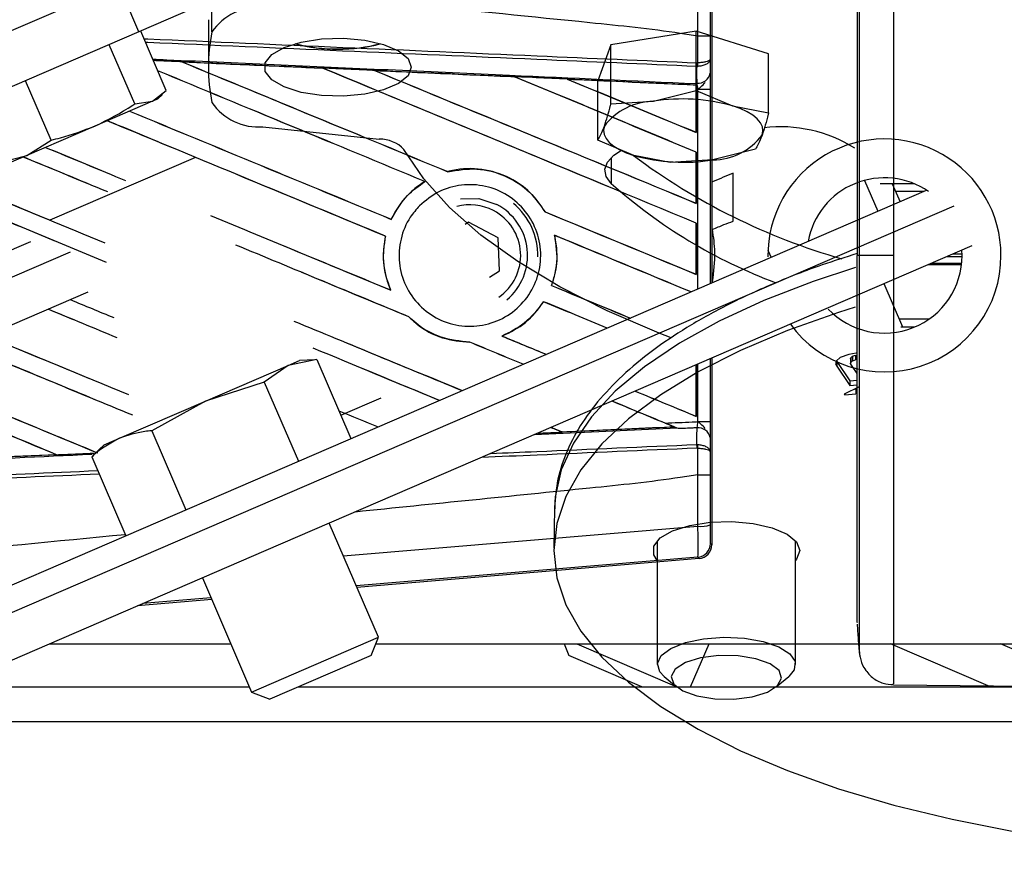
# Model space of a CAD drawing. Header units: millimetres. Extents: x -21 to 722, y 0 to 346.
# Tile 6 of 14: x 51 to 90, y 183 to 216. Entities that reach past the tile are written whole.
import ezdxf

# ---------------------------------------------------------------- set-up
doc = ezdxf.new("R2010")
doc.units = ezdxf.units.MM

msp = doc.modelspace()

# ---------------------------------------------------------------- linework, layer by layer
at = {"color": 7, "linetype": 'Continuous', "lineweight": 25}
for p, q in [((48.0012, 214.9552), (54.5217, 217.7694)), ((55.3385, 215.8768), (54.5217, 217.7694)), ((58.2405, 215.8768), (58.2405, 217.7694)), ((78.1262, 217.3534), (78.1262, 205.8803)), ((57.5753, 216.8422), (55.3385, 215.8768)), ((58.0991, 216.3623), (58.0991, 214.4698)), ((55.3385, 215.8768), (48.818, 213.0627)), ((56.4244, 213.5466), (55.4061, 215.906)), ((77.5147, 215.906), (74.1154, 215.3665)), ((77.5147, 213.5466), (77.5147, 215.906)), ((80.3934, 215.0093), (77.5147, 215.906)), ((77.5707, 215.7049), (77.5711, 215.7049)), ((77.5707, 214.6459), (77.5707, 215.7049)), ((78.0646, 215.7036), (78.0646, 214.788)), ((55.1743, 213.0071), (54.1561, 215.3665)), ((74.1154, 215.3665), (73.5949, 213.9303)), ((74.1154, 213.0071), (74.1154, 215.3665)), ((78.0646, 214.788), (78.0695, 214.2277)), ((80.3934, 212.6498), (80.3934, 215.0093)), ((57.0552, 214.6811), (57.0466, 214.6844)), ((57.0552, 214.6811), (57.0781, 214.6746)), ((62.6659, 214.4237), (62.6592, 214.4293)), ((64.7235, 214.3363), (64.7457, 214.33)), ((77.5365, 214.4997), (77.5712, 214.5005)), ((77.549, 214.6458), (77.5707, 214.6459)), ((51.8465, 211.5708), (50.8282, 213.9303)), ((70.3063, 214.079), (70.2999, 214.0844)), ((72.3993, 213.9893), (72.4206, 213.9833)), ((77.5119, 213.7572), (72.3993, 213.9893)), ((73.5949, 211.5708), (73.5949, 213.9303)), ((55.8701, 213.1129), (56.4244, 213.5466)), ((75.815, 213.1129), (77.5147, 213.5466)), ((77.5094, 213.7524), (77.5119, 213.7572)), ((77.5094, 213.7524), (77.5094, 211.8801)), ((77.5124, 213.7682), (77.5119, 213.7572)), ((77.5124, 213.595), (77.5124, 213.7682)), ((77.5124, 211.8756), (77.5124, 213.595)), ((77.578, 213.5922), (77.5124, 213.595)), ((77.5131, 213.8178), (77.5133, 213.8394)), ((77.5133, 213.8394), (77.5423, 213.8381)), ((77.5147, 213.5466), (78.954, 212.9342)), ((77.578, 213.5922), (78.0718, 213.5922)), ((77.578, 205.6436), (77.578, 213.5922)), ((78.0718, 213.5922), (78.0718, 205.8568)), ((56.0789, 213.203), (55.8701, 213.1129)), ((56.0789, 213.203), (56.2774, 213.3903)), ((55.8701, 213.1129), (53.5812, 212.125)), ((55.1743, 213.0071), (55.8701, 213.1129)), ((74.1154, 213.0071), (75.815, 213.1129)), ((78.954, 212.9342), (80.3934, 212.6498)), ((53.5812, 212.125), (50.8783, 210.9585)), ((60.2689, 212.0974), (64.8972, 211.6059)), ((50.8783, 210.9585), (51.8465, 211.5708)), ((75.0343, 210.9585), (73.5949, 211.5708)), ((77.5094, 211.8801), (77.5124, 211.8756)), ((79.8729, 211.2136), (78.1732, 210.7799)), ((49.7686, 210.6741), (50.8783, 210.9585)), ((50.8783, 210.9585), (50.2557, 210.6898)), ((57.5875, 210.8802), (51.7965, 208.381)), ((74.1291, 210.8722), (74.1291, 209.8444)), ((76.4736, 210.6741), (75.0343, 210.9585)), ((77.5124, 211.0908), (77.5094, 211.0888)), ((77.5094, 211.0888), (77.5094, 209.0541)), ((77.5124, 209.0495), (77.5124, 211.0908)), ((78.1732, 210.7799), (76.4736, 210.6741)), ((67.6273, 210.3093), (67.623, 210.3144)), ((78.9812, 208.3396), (78.9812, 210.2578)), ((66.7069, 209.9207), (66.7169, 209.9198)), ((84.2063, 209.9643), (84.7375, 208.7335)), ((86.1957, 209.8275), (84.8317, 209.8275)), ((85.3127, 209.8275), (85.6203, 209.1145)), ((59.2931, 197.7523), (86.6799, 209.5718)), ((86.5557, 209.5183), (85.4461, 209.5183)), ((87.7633, 208.9365), (31.3341, 184.5828)), ((77.5094, 209.0541), (77.5124, 209.0495)), ((71.5044, 208.7099), (71.4977, 208.7094)), ((65.379, 208.4128), (65.3747, 208.4178)), ((68.4551, 208.2971), (68.3191, 208.2109)), ((69.6267, 207.6841), (68.4551, 208.2971)), ((77.5124, 208.2648), (77.5094, 208.2627)), ((77.5094, 208.2627), (77.5094, 206.228)), ((77.5124, 206.2235), (77.5124, 208.2648)), ((65.1456, 207.7426), (65.1519, 207.7432)), ((69.6815, 206.363), (69.6267, 207.6841)), ((71.8695, 207.7812), (71.8773, 207.7748)), ((28.374, 197.7523), (51.04, 207.5344)), ((88.4792, 207.355), (60.3822, 195.2289)), ((52.5999, 207.1047), (0.4149, 184.5828)), ((80.367, 207.1852), (80.4899, 206.9004)), ((84.009, 206.976), (83.9145, 206.976)), ((88.0917, 206.9274), (87.4886, 206.9274)), ((88.0917, 207.0246), (87.7137, 207.0246)), ((88.0921, 206.976), (88.085, 207.1849)), ((88.0696, 206.604), (86.7392, 206.604)), ((88.0751, 206.6526), (86.8517, 206.6526)), ((69.2851, 206.1116), (69.6815, 206.363)), ((77.5094, 206.228), (77.5124, 206.2235)), ((71.757, 205.7794), (71.7504, 205.7788)), ((85.7286, 204.1246), (84.9852, 205.8471)), ((53.3014, 205.517), (29.4631, 195.2289)), ((65.3529, 205.5975), (65.3432, 205.6047)), ((71.4332, 205.1363), (71.4373, 205.1313)), ((66.0724, 204.5319), (66.0813, 204.5314)), ((86.76, 204.4338), (85.5952, 204.4338)), ((86.1957, 204.1246), (85.6469, 204.1246)), ((69.7927, 203.7653), (69.7806, 203.767)), ((68.5026, 203.5266), (68.5093, 203.5205)), ((83.5797, 203.033), (83.2435, 202.9165)), ((83.8771, 203.084), (83.5797, 203.033)), ((83.6631, 202.9072), (83.7331, 202.9675)), ((83.7331, 202.9675), (83.8433, 203.0109)), ((83.7331, 202.9675), (83.7331, 202.7783)), ((83.8433, 203.0109), (83.8433, 202.8217)), ((57.9903, 201.1812), (61.2752, 202.5989)), ((61.2752, 202.5989), (60.3243, 201.9292)), ((62.4148, 202.8314), (61.2752, 202.5989)), ((61.2752, 202.5989), (61.7232, 202.7923)), ((62.3155, 202.8269), (61.7232, 202.7923)), ((62.4148, 202.8314), (63.7725, 199.6855)), ((77.5124, 202.6126), (77.5094, 202.6106)), ((77.5094, 202.6106), (77.5094, 200.5758)), ((77.5124, 200.5713), (77.5124, 202.6126)), ((77.578, 200.3599), (77.578, 202.6502)), ((78.0718, 202.8634), (78.0718, 200.3599)), ((78.1262, 202.8869), (78.1262, 195.4599)), ((83.0946, 202.7783), (83.0588, 202.6632)), ((83.0588, 202.6632), (83.1016, 202.5663)), ((83.0933, 202.7742), (83.1016, 202.7556)), ((83.2435, 202.9165), (83.0946, 202.7783)), ((83.1016, 202.7556), (83.6259, 201.9843)), ((83.1016, 202.7556), (83.1016, 202.5663)), ((83.1016, 202.5663), (83.6259, 201.795)), ((83.652, 202.8602), (83.6631, 202.9072)), ((83.652, 202.8602), (83.652, 202.6709)), ((83.652, 202.6709), (83.6631, 202.718)), ((83.6847, 202.608), (83.652, 202.6709)), ((83.6631, 202.9072), (83.6631, 202.718)), ((83.6631, 202.718), (83.7331, 202.7783)), ((83.9145, 202.2708), (83.6847, 202.608)), ((83.7331, 202.7783), (83.8433, 202.8217)), ((60.3243, 201.9292), (57.9903, 201.1812)), ((60.3243, 201.9292), (61.6821, 198.7833)), ((83.6259, 201.9843), (83.9145, 202.0157)), ((83.6259, 201.9843), (83.6259, 201.795)), ((83.6259, 201.795), (83.9145, 201.8264)), ((83.9897, 201.7496), (83.4008, 201.4606)), ((83.4008, 201.4606), (83.4192, 201.4313)), ((83.4192, 201.4313), (83.859, 201.4742)), ((83.4192, 201.4696), (83.4192, 201.4313)), ((83.8031, 201.658), (83.859, 201.6635)), ((83.859, 201.6635), (83.859, 201.4742)), ((54.5561, 199.6991), (57.9903, 201.1812)), ((57.9903, 201.1812), (55.845, 199.996)), ((63.3713, 200.6153), (64.9682, 201.3045)), ((77.5094, 200.5758), (77.5124, 200.5713)), ((77.578, 200.3599), (78.0718, 200.3599)), ((55.845, 199.996), (57.2027, 196.8501)), ((76.7593, 200.1), (71.0712, 199.8421)), ((72.1732, 199.9525), (72.1681, 199.9573)), ((72.1732, 199.9525), (76.6248, 200.1545)), ((76.6083, 200.1587), (76.6248, 200.1545)), ((76.8038, 200.0817), (76.7593, 200.1)), ((53.9589, 199.4414), (53.5275, 199.0342)), ((53.9589, 199.4414), (54.5561, 199.6991)), ((77.5365, 199.4523), (77.5712, 199.4515)), ((78.0695, 199.7243), (78.0646, 199.164)), ((47.5162, 198.8445), (52.053, 199.0469)), ((52.0578, 199.0452), (47.5187, 198.8432)), ((52.0343, 199.0517), (52.053, 199.0469)), ((52.053, 199.0469), (52.0578, 199.0452)), ((77.5707, 199.3062), (77.549, 199.3062)), ((77.5707, 198.2471), (77.5707, 199.3062)), ((78.0646, 199.164), (78.0646, 198.2484)), ((53.456, 198.965), (53.5381, 199.0228)), ((53.456, 198.965), (54.8137, 195.8191)), ((77.5711, 198.2472), (77.5707, 198.2471)), ((31.8789, 185.9209), (59.2931, 197.7523)), ((71.8721, 196.9147), (71.8418, 195.3212)), ((64.8658, 191.7758), (62.9056, 196.3179)), ((63.4675, 195.016), (77.5758, 196.1954)), ((75.9635, 195.6199), (75.9635, 190.6868)), ((78.0725, 195.5093), (78.1262, 195.4599)), ((81.4602, 190.6868), (81.4602, 195.6199)), ((60.3822, 195.2289), (31.994, 182.9772)), ((77.5691, 194.9616), (63.9812, 193.8256)), ((77.6228, 194.9122), (64.0077, 193.7642)), ((77.6228, 194.9122), (77.5691, 194.9616)), ((57.8588, 194.1399), (59.819, 189.5978)), ((58.2311, 193.2771), (55.284, 193.0286)), ((58.2029, 193.3426), (55.4849, 193.1154)), ((59.819, 189.5978), (64.8658, 191.7758)), ((64.579, 191.0534), (64.8658, 191.7758)), ((51.7802, 191.5165), (58.991, 191.5165)), ((64.7628, 191.5165), (91.8711, 191.5165)), ((72.2571, 191.5165), (72.441, 191.0534)), ((72.7551, 191.5165), (76.7352, 189.7987)), ((77.2876, 189.7987), (78.0289, 191.5165)), ((89.2198, 189.7987), (85.2397, 191.5165)), ((93.6002, 189.7987), (89.6201, 191.5165)), ((64.579, 191.0534), (60.5415, 189.3109)), ((73.2728, 190.6943), (72.441, 191.0534)), ((75.348, 189.7987), (73.2728, 190.6943)), ((76.2326, 190.2168), (76.7285, 189.8061)), ((80.6953, 189.8061), (81.1911, 190.2168)), ((47.8001, 189.7987), (59.7323, 189.7987)), ((61.6719, 189.7987), (684.4874, 189.7987)), ((85.3628, 189.882), (94.5644, 189.8017)), ((59.819, 189.5978), (60.5415, 189.3109)), ((44.616, 188.4246), (703.3824, 188.4246))]:
    msp.add_line(p, q, dxfattribs=at)
at = {"color": 7, "linetype": 'Continuous', "lineweight": 25, "flags": 128}
for points in [[(66.1725, 214.4698), (66.0427, 214.1287), (65.665, 213.8179), (65.073, 213.5651), (64.3192, 213.3926), (63.4705, 213.3159), (62.6025, 213.3417), (61.7922, 213.4677), (61.1117, 213.6827), (60.6214, 213.9677), (60.3648, 214.2973), (60.3648, 214.6422), (60.6214, 214.9718), (61.1117, 215.2568), (61.7922, 215.4718), (62.6025, 215.5979), (63.4705, 215.6236), (64.3192, 215.5469), (65.073, 215.3744), (65.665, 215.1216), (66.0427, 214.8108), (66.1725, 214.4698)], [(77.5423, 213.8381), (77.5394, 214.1689), (77.5388, 214.2404), (77.5365, 214.4997)], [(80.1331, 211.7677), (80.1651, 211.9316), (80.1428, 212.0957), (80.0667, 212.2573), (79.938, 212.4136), (79.7589, 212.5618), (79.5325, 212.6996), (79.2627, 212.8244), (78.954, 212.9342)], [(73.8552, 212.125), (73.8232, 211.9611), (73.8454, 211.797), (73.9216, 211.6354), (74.0503, 211.4791), (74.2294, 211.3309), (74.4558, 211.1932), (74.7256, 211.0683), (75.0343, 210.9585)], [(76.5079, 203.6985), (76.0385, 203.8813), (73.9703, 204.7698), (72.0898, 205.7215), (70.409, 206.7302), (68.9391, 207.7893), (67.6895, 208.892), (66.6685, 210.031), (65.8826, 211.1989)], [(74.1291, 209.8444), (73.9274, 210.1211), (73.8772, 210.4085), (73.9807, 210.6937), (74.2334, 210.9638), (74.5374, 211.162)], [(68.1256, 209.2339), (68.8554, 209.2402), (69.5719, 209.0053)], [(85.3635, 206.9765), (85.115, 206.9764), (84.8751, 206.9763), (84.6517, 206.9762), (84.4522, 206.9762), (84.2832, 206.9761), (84.1503, 206.9761), (84.0579, 206.976), (84.009, 206.976)], [(83.8473, 206.4997), (82.1592, 205.9425), (80.2057, 205.1854), (78.4287, 204.3628), (76.8421, 203.4812), (75.4584, 202.5475), (74.2883, 201.5689), (73.3411, 200.5533), (72.6241, 199.5084), (72.143, 198.4425), (71.9015, 197.3639), (71.8721, 196.9147)], [(83.8413, 204.9194), (83.1783, 204.7103), (81.1401, 203.9875), (79.2712, 203.1961), (77.5861, 202.3423), (76.0981, 201.4328), (74.8187, 200.4748), (73.758, 199.4758), (72.9242, 198.4435), (72.324, 197.386), (71.962, 196.3117), (71.841, 195.2289)], [(77.5365, 199.4523), (77.5394, 199.7831), (77.5423, 200.1139)], [(75.9635, 194.8379), (75.8243, 195.0564), (75.8243, 195.4014), (76.0809, 195.731), (76.5713, 196.0159), (77.2518, 196.231), (78.0621, 196.357), (78.9301, 196.3828), (79.7787, 196.306), (80.5325, 196.1336), (81.1246, 195.8807), (81.5023, 195.57), (81.632, 195.2289), (81.632, 195.2289)], [(71.841, 195.2289), (71.962, 194.1461), (72.324, 193.0718), (72.9242, 192.0143), (73.758, 190.982), (74.8187, 189.983), (76.0981, 189.025), (77.5861, 188.1155), (79.2712, 187.2617), (81.1401, 186.4703), (83.1783, 185.7475), (85.3696, 185.0988), (87.6971, 184.5294), (90.1425, 184.0438), (92.6866, 183.6457), (95.3096, 183.3382), (97.9908, 183.1238), (100.0117, 183.0257)], [(81.632, 195.2289), (81.5023, 194.8878), (81.4602, 194.8379)], [(76.2326, 190.2168), (76.0564, 190.406), (75.9655, 190.7287), (76.1187, 191.0476), (76.5023, 191.3344), (77.0822, 191.5637), (77.8069, 191.7151), (78.612, 191.7751), (79.426, 191.7384), (80.1765, 191.6083)], [(80.1765, 191.6083), (80.7969, 191.3963), (81.2321, 191.1212), (81.4433, 190.8076), (81.4118, 190.4832), (81.1911, 190.2168)], [(79.8836, 190.9193), (79.1766, 191.0337), (78.4136, 191.0453), (77.6865, 190.9528), (77.0832, 190.7674), (76.6762, 190.5114), (76.5148, 190.2156), (76.6184, 189.9158), (76.9745, 189.6482), (77.5401, 189.4449), (78.2471, 189.3306), (79.0101, 189.3189), (79.7372, 189.4114), (80.3406, 189.5969), (80.7475, 189.8529), (80.9089, 190.1486), (80.8053, 190.4484), (80.4493, 190.7161), (79.8836, 190.9193)]]:
    msp.add_lwpolyline(points, dxfattribs=at)
at = {"color": 7, "linetype": 'Continuous', "lineweight": 25}
for centre, radius, start, end in [((60.0966, 214.5904), 2.2583, 85.62608, 145.27626), ((65.1811, 214.4698), 7.0817, 168.53977, 191.46023), ((63.1631, 221.275), 6.0862, 254.5699, 270.83966), ((63.1646, 221.3416), 6.1439, 254.82994, 270.8178), ((63.34, 221.3416), 6.1439, 269.1822, 285.17006), ((63.3415, 221.275), 6.0862, 269.16034, 285.4301), ((76.015, 214.7033), 1.535, 352.38146, 357.85676), ((76.0499, 214.5677), 1.5228, 357.47222, 2.94403), ((77.5917, 214.3228), 0.4872, 264.18694, 348.74615), ((76.9805, 205.9235), 7.2832, 74.27798, 99.20808), ((60.0966, 214.3491), 2.2583, 214.72374, 274.37392), ((75.8417, 210.6219), 2.4911, 90.61273, 142.88742), ((80.8411, 206.4598), 5.6392, 58.15985, 96.43649), ((64.9161, 210.2554), 1.3507, 44.31059, 90.79988), ((78.1466, 213.2708), 2.4911, 270.61273, 322.88742), ((85.0002, 206.976), 4.6379, 0, 180.60018), ((90.3721, 231.4851), 25.6383, 233.20555, 253.99097), ((77.0078, 217.9692), 7.2832, 254.27798, 279.20808), ((85.0002, 206.976), 3.0919, 55.30782, 169.59501), ((87.8992, 225.2688), 20.6768, 228.24306, 249.57529), ((68.51, 206.976), 2.0155, 62.37737, 104.91901), ((68.51, 206.976), 2.2904, 309.70936, 62.37737), ((68.51, 206.976), 2.6972, 358.79258, 50.23872), ((68.51, 206.976), 2.0155, 304.50471, 62.37737), ((85.0002, 206.976), 4.6379, 216.18358, 0), ((85.0002, 206.976), 3.0919, 223.58144, 0), ((77.5917, 199.6292), 0.4872, 11.25385, 95.81306), ((76.015, 199.2488), 1.535, 2.14324, 7.61854), ((76.0499, 199.3844), 1.5228, 357.05597, 2.52778), ((77.6851, 197.4686), 1.2779, 265.09319, 287.31758), ((77.5228, 195.5093), 0.5497, 274.82433, 359.99539)]:
    msp.add_arc(centre, radius, start, end, dxfattribs=at)
for centre, major_axis, ratio, start_param, end_param in [((17.7262, 224.6644), (589.3834, -244.1492), 0.0080625, 1.4909186, 1.5090059), ((17.7262, 224.6644), (589.0398, -244.0069), 0.0080625, 1.490887, 1.508965), ((17.7262, 236.5263), (589.3834, -244.1492), 0.0080625, 4.7824925, 4.8004965), ((17.7262, 236.5263), (589.0398, -244.0069), 0.0080625, 4.7825851, 4.8005386), ((17.7262, 206.1242), (589.0429, -25.726), 0.0174384, 1.495191, 1.5047017), ((17.7262, 227.4905), (589.3834, -244.1492), 0.0080625, 1.4725233, 1.4978432), ((17.7262, 227.4905), (589.0398, -244.0069), 0.0080625, 1.472469, 1.4977693), ((17.7262, 239.3524), (589.3834, -244.1492), 0.0080625, 4.7955283, 4.8173417), ((17.7262, 239.3524), (589.0398, -244.0069), 0.0080625, 4.7956373, 4.817396), ((17.7262, 206.1242), (589.0429, -25.726), 0.0174384, 1.4821755, 1.4916495), ((17.7262, 230.3165), (589.3834, -244.1492), 0.0080625, 1.4725233, 1.4848473), ((17.7262, 230.3165), (589.0398, -244.0069), 0.0080625, 1.472469, 1.4847537), ((17.7262, 242.1785), (589.3834, -244.1492), 0.0080625, 4.8085854, 4.8173417), ((17.7262, 242.1785), (589.0398, -244.0069), 0.0080625, 4.8087157, 4.817396), ((17.7262, 206.1242), (589.0429, -25.726), 0.0174384, 1.4698908, 1.478571), ((17.7262, 233.7003), (589.3834, -244.1492), 0.0080625, 4.7789473, 4.7966686), ((17.7262, 233.7003), (589.0398, -244.0069), 0.0080625, 4.7789907, 4.7967086), ((17.7262, 221.8383), (589.0398, -244.0069), 0.0080625, 1.507854, 1.5123938), ((17.7262, 221.8383), (589.3834, -244.1492), 0.0080625, 1.4935829, 1.5124233), ((17.7262, 228.0481), (589.3834, -244.1492), 0.0080625, 4.7615675, 4.7772695), ((17.7262, 228.0481), (589.0398, -244.0069), 0.0080625, 4.7616008, 4.7735714), ((17.7262, 230.8742), (589.3834, -244.1492), 0.0080625, 4.7732639, 4.7786737), ((17.7262, 230.8742), (589.0398, -244.0069), 0.0080625, 4.7733041, 4.7776197), ((17.7262, 216.1862), (589.0398, -244.0069), 0.0080625, 1.5159723, 1.5297614), ((17.7262, 216.1862), (589.3834, -244.1492), 0.0080625, 1.5124852, 1.5297808), ((17.7262, 219.0123), (589.0398, -244.0069), 0.0080625, 1.513634, 1.5180724), ((17.7262, 219.0123), (589.3834, -244.1492), 0.0080625, 1.5123867, 1.5180986), ((17.7262, 221.8383), (589.0398, -244.0069), 0.0080625, 1.4935466, 1.5036262), ((17.7262, 230.8742), (589.3834, -244.1492), 0.0080625, 4.7844296, 4.7966243), ((17.7262, 236.5263), (589.3834, -244.1492), 0.0080625, 4.8070888, 4.8173417), ((17.7262, 236.5263), (589.0398, -244.0069), 0.0080625, 4.8071536, 4.817396), ((17.7262, 224.6644), (589.3834, -244.1492), 0.0080625, 1.4728792, 1.4821426), ((17.7262, 224.6644), (589.0398, -244.0069), 0.0080625, 1.4728265, 1.4820756), ((17.7262, 219.0123), (589.3834, -244.1492), 0.0080625, 1.4920007, 1.5037334), ((17.7262, 230.8742), (589.0398, -244.0069), 0.0080625, 4.7894913, 4.7966551), ((17.7262, 219.0123), (589.0398, -244.0069), 0.0080625, 1.491968, 1.4992138), ((17.7262, 233.7003), (589.3834, -244.1492), 0.0080625, 4.8075194, 4.8128653), ((17.7262, 233.7003), (589.0398, -244.0069), 0.0080625, 4.8075844, 4.8129288), ((17.7262, 225.222), (589.3834, -244.1492), 0.0080625, 4.7749431, 4.7778852), ((17.7262, 221.8383), (589.3834, -244.1492), 0.0080625, 1.4785696, 1.482886), ((17.7262, 221.8383), (589.0398, -244.0069), 0.0080625, 1.4785203, 1.4828257), ((17.7262, 213.3601), (589.0398, -244.0069), 0.0080625, 1.514673, 1.5163945), ((17.7262, 213.3601), (589.3834, -244.1492), 0.0080625, 1.5117457, 1.5164217), ((17.7262, 228.0481), (589.3834, -244.1492), 0.0080625, 4.7900617, 4.8014677), ((17.7262, 222.396), (589.3834, -244.1492), 0.0080625, 4.7692613, 4.7788688), ((17.7262, 222.396), (589.0398, -244.0069), 0.0080625, 4.7692991, 4.7762184), ((17.7262, 230.8742), (589.3834, -244.1492), 0.0080625, 4.8041637, 4.8071649), ((17.7262, 230.8742), (589.0398, -244.0069), 0.0080625, 4.8042359, 4.8072249), ((17.7262, 210.534), (589.0398, -244.0069), 0.0080625, 1.5132604, 1.5220721), ((17.7262, 210.534), (589.3834, -244.1492), 0.0080625, 1.5106965, 1.5220959), ((17.7262, 228.0481), (589.0398, -244.0069), 0.0080625, 4.7936874, 4.8015244), ((17.7262, 219.0123), (589.3834, -244.1492), 0.0080625, 1.4842573, 1.4878779), ((17.7262, 219.0123), (589.0398, -244.0069), 0.0080625, 1.4842113, 1.4878161), ((17.7262, 216.1862), (589.3834, -244.1492), 0.0080625, 1.4899425, 1.4984988), ((17.7262, 219.5699), (589.3834, -244.1492), 0.0080625, 4.7635816, 4.7767798), ((17.7262, 219.5699), (589.0398, -244.0069), 0.0080625, 4.7636161, 4.7767986), ((17.7262, 216.1862), (589.0398, -244.0069), 0.0080625, 1.4898998, 1.4950722), ((17.7262, 207.708), (589.0398, -244.0069), 0.0080625, 1.5158593, 1.5277483), ((17.7262, 207.708), (589.3834, -244.1492), 0.0080625, 1.5158534, 1.5277689), ((17.7262, 230.8742), (589.3834, -244.1492), 0.0080625, 4.813203, 4.8173417), ((17.7262, 230.8742), (589.0398, -244.0069), 0.0080625, 4.8132666, 4.817396), ((17.7262, 219.0123), (589.0398, -244.0069), 0.0080625, 1.4740067, 1.4781832), ((17.7262, 219.0123), (589.3834, -244.1492), 0.0080625, 1.4746438, 1.4782328), ((17.7262, 225.222), (589.3834, -244.1492), 0.0080625, 4.7931179, 4.7957737), ((17.7262, 219.0123), (589.3834, -244.1492), 0.0080625, 1.4739962, 1.4746438), ((17.7262, 228.0481), (589.3834, -244.1492), 0.0080625, 4.8075023, 4.8082676), ((17.7262, 228.0481), (589.0398, -244.0069), 0.0080625, 4.8075625, 4.8082852), ((17.7262, 207.8279), (589.0429, 25.726), 0.0174384, 4.8041838, 4.8117568), ((17.7262, 207.8279), (589.0429, 25.726), 0.0174384, 4.7622128, 4.7699042), ((77.5765, 195.46), (0.4047, -0.372), 0.9999298, 5.5398822, 7.0264884)]:
    msp.add_ellipse(centre, major_axis=major_axis, ratio=ratio, start_param=start_param, end_param=end_param, dxfattribs=at)
for points, knots in [([(85.3632, 224.022), (85.3633, 224.0329), (85.3634, 224.0689), (85.3633, 223.6942), (85.3628, 222.8711), (85.364, 221.5528), (85.363, 219.8139), (85.3632, 217.7261), (85.3637, 215.3132), (85.3629, 212.6866), (85.363, 209.8733), (85.3633, 207.9512), (85.3635, 206.9765)], [0, 0, 0, 0, 0.0425476, 0.1409428, 0.2467955, 0.3557179, 0.4615695, 0.5704907, 0.6763419, 0.7852629, 0.8910974, 1, 1, 1, 1]), ([(84.009, 206.976), (84.0091, 207.8678), (84.0091, 209.6515), (84.0083, 212.2524), (84.009, 214.7008), (84.0087, 216.9343), (84.0087, 218.8798), (84.0094, 220.493), (84.0088, 221.7206), (84.0087, 222.4888), (84.009, 222.8371), (84.0088, 222.8048), (84.0087, 222.7949)], [0, 0, 0, 0, 0.1074097, 0.2148222, 0.322236, 0.4296485, 0.5370744, 0.6444986, 0.7519239, 0.8593504, 0.9566299, 1, 1, 1, 1]), ([(83.9145, 221.5702), (83.9145, 221.5832), (83.9145, 221.6204), (83.9145, 220.9958), (83.9145, 219.7429), (83.9145, 217.9319), (83.9145, 215.6357), (83.9145, 212.9704), (83.9145, 210.0412), (83.9145, 207.997), (83.9145, 206.976)], [0, 0, 0, 0, 0.0718083, 0.2046638, 0.3367246, 0.4694783, 0.6020078, 0.7343695, 0.8673384, 1, 1, 1, 1]), ([(77.5707, 215.7049), (77.3398, 215.7419), (75.9154, 215.9706), (69.8709, 216.5871), (64.0516, 217.1776), (59.4375, 217.6458)], [0, 0, 0, 0, 0.0385044, 0.2376115, 1, 1, 1, 1]), ([(77.5711, 215.7049), (77.5715, 215.8856), (77.5729, 216.5707), (77.5745, 217.2538), (77.5758, 217.7566)], [0, 0, 0, 0, 0.2638842, 1, 1, 1, 1]), ([(78.0655, 217.7034), (78.0651, 217.213), (78.0647, 216.5472), (78.0646, 215.8795), (78.0646, 215.7036)], [0, 0, 0, 0, 0.7365741, 1, 1, 1, 1]), ([(55.5357, 215.6058), (55.5885, 215.6035), (58.2268, 215.4884), (63.4426, 215.261), (70.7284, 214.9433), (75.4263, 214.7384), (77.549, 214.6458)], [0, 0, 0, 0, 0.0071853, 0.3588933, 0.7103279, 1, 1, 1, 1]), ([(78.0646, 215.7036), (78.0638, 215.7036), (78.0605, 215.7038), (78.0181, 215.7042), (77.9078, 215.7045), (77.7537, 215.7048), (77.632, 215.7048), (77.5711, 215.7049)], [0, 0, 0, 0, 0.0716067, 0.3068114, 0.5378745, 0.7689372, 1, 1, 1, 1]), ([(77.5365, 214.4997), (75.414, 214.5923), (70.7167, 214.7972), (63.4315, 215.115), (58.2411, 215.3413), (55.628, 215.4553), (55.6001, 215.4565)], [0, 0, 0, 0, 0.290656, 0.6432841, 0.9961867, 1, 1, 1, 1]), ([(55.8861, 214.7939), (56.0722, 214.7856), (57.7763, 214.7095), (62.5112, 214.4965), (69.5377, 214.1799), (75.0385, 213.9302), (77.5131, 213.8178)], [0, 0, 0, 0, 0.0257654, 0.2359263, 0.656258, 1, 1, 1, 1]), ([(57.0466, 214.6844), (56.9439, 214.689), (56.5656, 214.7059), (56.1872, 214.7228), (55.9115, 214.7351)], [0, 0, 0, 0, 0.271372, 1, 1, 1, 1]), ([(78.0646, 214.788), (78.0646, 214.7876), (78.0642, 214.7796), (78.0552, 214.7556), (78.0041, 214.7183), (77.8918, 214.6817), (77.744, 214.6552), (77.6287, 214.649), (77.5707, 214.6459)], [0, 0, 0, 0, 0.0053156, 0.1176999, 0.3508535, 0.5700679, 0.7835799, 1, 1, 1, 1]), ([(78.0646, 214.788), (78.0646, 214.7873), (78.0642, 214.771), (78.0554, 214.7225), (78.0043, 214.647), (77.8922, 214.5729), (77.7445, 214.5193), (77.6292, 214.5068), (77.5712, 214.5005)], [0, 0, 0, 0, 0.0053156, 0.1176999, 0.3508535, 0.5700679, 0.7835799, 1, 1, 1, 1]), ([(57.0466, 214.6844), (57.4396, 214.6669), (58.3364, 214.6268), (59.7569, 214.5634), (61.2313, 214.4975), (62.2018, 214.4541), (62.6486, 214.4341)], [0, 0, 0, 0, 0.2103832, 0.4801439, 0.7606264, 1, 1, 1, 1]), ([(62.6592, 214.4293), (62.1, 214.4545), (60.2325, 214.5385), (58.3641, 214.6224), (57.0552, 214.6811)], [0, 0, 0, 0, 0.2994906, 1, 1, 1, 1]), ([(64.709, 214.3419), (64.6064, 214.3465), (64.0934, 214.3694), (63.4066, 214.4002), (62.8223, 214.4263), (62.6486, 214.4341)], [0, 0, 0, 0, 0.1494253, 0.747127, 1, 1, 1, 1]), ([(62.6486, 214.4341), (62.6525, 214.4324), (62.658, 214.43), (62.659, 214.4295), (62.6592, 214.4293)], [0, 0, 0, 0, 0.6976298, 1, 1, 1, 1]), ([(64.709, 214.3419), (65.2778, 214.3164), (66.4626, 214.2634), (68.2903, 214.1816), (69.579, 214.1238), (70.252, 214.0937), (70.282, 214.0923)], [0, 0, 0, 0, 0.30606792, 0.63761228, 0.98382871, 1, 1, 1, 1]), ([(64.7235, 214.3363), (64.7217, 214.337), (64.7189, 214.338), (64.7115, 214.3409), (64.709, 214.3419)], [0, 0, 0, 0, 0.6753525, 1, 1, 1, 1]), ([(70.2999, 214.0844), (70.2238, 214.0879), (68.3658, 214.1719), (66.5066, 214.2558), (64.7235, 214.3363)], [0, 0, 0, 0, 0.040966, 1, 1, 1, 1]), ([(72.376, 213.9985), (72.2735, 214.0031), (71.7608, 214.026), (71.0628, 214.0573), (70.4673, 214.084), (70.282, 214.0923)], [0, 0, 0, 0, 0.1469211, 0.7346058, 1, 1, 1, 1]), ([(70.282, 214.0923), (70.2874, 214.09), (70.2969, 214.0859), (70.299, 214.0849), (70.2999, 214.0844)], [0, 0, 0, 0, 0.5692261, 1, 1, 1, 1]), ([(72.376, 213.9985), (73.0241, 213.9694), (74.4112, 213.9072), (76.1232, 213.8305), (77.187, 213.7828), (77.5124, 213.7682)], [0, 0, 0, 0, 0.37841711, 0.80985914, 1, 1, 1, 1]), ([(72.3993, 213.9893), (72.397, 213.9902), (72.393, 213.9917), (72.3812, 213.9964), (72.376, 213.9985)], [0, 0, 0, 0, 0.5548092, 1, 1, 1, 1]), ([(78.0695, 214.2277), (78.0701, 214.1357), (78.0713, 213.9642), (78.0718, 213.7269), (78.0718, 213.6092), (78.0718, 213.5922)], [0, 0, 0, 0, 0.4975078, 0.9271867, 1, 1, 1, 1]), ([(77.5124, 213.595), (77.5125, 213.6401), (77.5126, 213.7239), (77.513, 213.802), (77.5133, 213.8345), (77.5133, 213.8394)], [0, 0, 0, 0, 0.4979723, 0.9247743, 1, 1, 1, 1]), ([(77.5131, 213.8178), (77.513, 213.8032), (77.5128, 213.7826), (77.5125, 213.7714), (77.5124, 213.7682)], [0, 0, 0, 0, 0.7081808, 1, 1, 1, 1]), ([(77.578, 213.5922), (77.5775, 213.5987), (77.5742, 213.6444), (77.5642, 213.7367), (77.55, 213.8026), (77.5423, 213.8381)], [0, 0, 0, 0, 0.0718682, 0.4987863, 1, 1, 1, 1]), ([(77.578, 213.5922), (77.579, 213.593), (77.6197, 213.6254), (77.721, 213.7072), (77.808, 213.8025), (77.8607, 213.8602)], [0, 0, 0, 0, 0.0099417, 0.4001815, 1, 1, 1, 1]), ([(53.5812, 212.125), (54.0973, 212.3815), (54.6422, 212.6524), (55.1476, 212.9892), (55.1743, 213.0071)], [0, 0, 0, 0, 0.9470257, 1, 1, 1, 1]), ([(73.8552, 212.125), (73.9378, 212.3815), (74.0251, 212.6524), (74.1109, 212.9892), (74.1154, 213.0071)], [0, 0, 0, 0, 0.9470257, 1, 1, 1, 1]), ([(80.3934, 212.6498), (80.3889, 212.632), (80.303, 212.2951), (80.2158, 212.0242), (80.1331, 211.7677)], [0, 0, 0, 0, 0.0529743, 1, 1, 1, 1]), ([(51.8465, 211.5708), (51.9684, 211.5995), (52.5601, 211.7387), (53.1293, 211.954), (53.5812, 212.125)], [0, 0, 0, 0, 0.2061857, 1, 1, 1, 1]), ([(73.5949, 211.5708), (73.6126, 211.5995), (73.6985, 211.7387), (73.7858, 211.954), (73.8552, 212.125)], [0, 0, 0, 0, 0.2061857, 1, 1, 1, 1]), ([(80.1331, 211.7677), (80.0638, 211.5968), (79.9765, 211.3814), (79.8906, 211.2422), (79.8729, 211.2136)], [0, 0, 0, 0, 0.7938143, 1, 1, 1, 1]), ([(71.5044, 208.7099), (71.3213, 208.9734), (70.9165, 209.5561), (69.9808, 210.1743), (68.8445, 210.483), (68.0342, 210.422), (67.6408, 210.319), (67.623, 210.3144)], [0, 0, 0, 0, 0.2124905, 0.4699569, 0.7284596, 0.9876644, 1, 1, 1, 1]), ([(67.6273, 210.3093), (68.0122, 210.3724), (68.7834, 210.4989), (69.9318, 210.1862), (70.8889, 209.5783), (71.3056, 208.9836), (71.4977, 208.7094)], [0, 0, 0, 0, 0.2586156, 0.5182547, 0.7778659, 1, 1, 1, 1]), ([(78.9812, 210.2578), (78.717, 210.1446), (78.4318, 210.0224), (78.1472, 209.8988), (78.1262, 209.8897)], [0, 0, 0, 0, 0.92629845, 1, 1, 1, 1]), ([(66.7069, 209.9207), (66.6745, 209.9003), (66.4348, 209.7496), (65.9164, 209.3193), (65.5431, 208.7825), (65.3779, 208.4248), (65.3747, 208.4178)], [0, 0, 0, 0, 0.0566586, 0.4186058, 0.988574, 1, 1, 1, 1]), ([(65.379, 208.4128), (65.5705, 208.7507), (65.9109, 209.3511), (66.4718, 209.7468), (66.7169, 209.9198)], [0, 0, 0, 0, 0.5628369, 1, 1, 1, 1]), ([(66.4985, 208.9546), (66.7438, 209.1588), (67.2342, 209.5671), (68.1738, 209.8263), (69.1353, 209.7795), (70.0311, 209.4104), (70.7526, 208.766), (71.2188, 207.9195), (71.3778, 206.9688), (71.2142, 206.021), (70.7477, 205.1812), (70.0298, 204.5416), (69.139, 204.1742), (68.1744, 204.1224), (67.2458, 204.3942), (66.46, 204.9592), (65.9072, 205.7518), (65.6481, 206.6819), (65.7138, 207.6397), (66.0347, 208.4218), (66.37, 208.807), (66.4985, 208.9546)], [0, 0, 0, 0, 0.05380404, 0.10760312, 0.16151831, 0.21550142, 0.26942201, 0.32316797, 0.37670505, 0.43010079, 0.48349336, 0.5370217, 0.59075653, 0.64466936, 0.69865246, 0.75257487, 0.80634185, 0.85992939, 0.91338519, 0.9668046, 1, 1, 1, 1]), ([(78.1615, 208.0169), (78.312, 208.0806), (78.5825, 208.1951), (78.8586, 208.2952), (78.9812, 208.3396)], [0, 0, 0, 0, 0.5562157, 1, 1, 1, 1]), ([(65.1456, 207.7426), (65.1194, 207.6027), (65.0224, 207.0839), (65.0712, 206.3372), (65.2744, 205.79), (65.3432, 205.6047)], [0, 0, 0, 0, 0.1960692, 0.727723, 1, 1, 1, 1]), ([(65.3529, 205.5975), (65.2298, 205.9619), (64.9931, 206.6623), (65.1004, 207.3928), (65.1519, 207.7432)], [0, 0, 0, 0, 0.520389, 1, 1, 1, 1]), ([(71.8695, 207.7812), (71.9272, 207.4005), (72.03, 206.7219), (71.8357, 206.0665), (71.7504, 205.7788)], [0, 0, 0, 0, 0.5610233, 1, 1, 1, 1]), ([(71.757, 205.7794), (71.8089, 205.9425), (71.9778, 206.4734), (72.001, 207.1677), (71.9006, 207.6602), (71.8773, 207.7748)], [0, 0, 0, 0, 0.2539841, 0.8264322, 1, 1, 1, 1]), ([(78.1615, 205.933), (78.21, 206.3249), (78.2961, 207.0205), (78.2024, 207.7141), (78.1615, 208.0169)], [0, 0, 0, 0, 0.5634077, 1, 1, 1, 1]), ([(83.9145, 207.0524), (83.4434, 206.904), (82.2885, 206.5402), (80.6091, 205.8801), (78.8691, 205.0869), (77.2967, 204.2267), (75.8969, 203.3051), (74.683, 202.3241), (73.6682, 201.2876), (72.8651, 200.2029), (72.2923, 199.0821), (71.9363, 197.9452), (71.8926, 197.1815), (71.8711, 196.806)], [0, 0, 0, 0, 0.0649276, 0.1591726, 0.2536625, 0.3484345, 0.4435024, 0.5388139, 0.6340799, 0.7286741, 0.8216998, 0.9123565, 1, 1, 1, 1]), ([(83.9145, 192.3819), (83.9145, 192.3688), (83.9145, 192.3316), (83.9145, 192.9562), (83.9145, 194.2091), (83.9145, 196.0202), (83.9145, 198.3164), (83.9145, 200.9816), (83.9145, 203.9108), (83.9145, 205.9551), (83.9145, 206.976)], [0, 0, 0, 0, 0.071829, 0.2046816, 0.3367394, 0.4694901, 0.6020167, 0.7343754, 0.8673414, 1, 1, 1, 1]), ([(84.0087, 191.1575), (84.0088, 191.1469), (84.009, 191.1136), (84.0087, 191.4628), (84.0088, 192.2316), (84.0094, 193.459), (84.0087, 195.0722), (84.0087, 197.0177), (84.009, 199.2512), (84.0083, 201.6996), (84.0091, 204.3006), (84.0091, 206.0842), (84.009, 206.976)], [0, 0, 0, 0, 0.045197, 0.1422907, 0.249512, 0.3567322, 0.4639513, 0.5711719, 0.6783794, 0.785588, 0.8927954, 1, 1, 1, 1]), ([(85.3635, 206.9765), (85.3633, 206.0291), (85.363, 204.1069), (85.3629, 201.3173), (85.3637, 198.6635), (85.3632, 196.2687), (85.363, 194.1569), (85.364, 192.4283), (85.3629, 191.0918), (85.3633, 190.2681), (85.3634, 189.8859), (85.3633, 189.9214), (85.3632, 189.9327)], [0, 0, 0, 0, 0.1058063, 0.214681, 0.3204884, 0.4293641, 0.5351718, 0.6440478, 0.7498567, 0.8587339, 0.9548117, 1, 1, 1, 1]), ([(71.4332, 205.1363), (71.1973, 204.8254), (70.7518, 204.2384), (70.0913, 203.9178), (69.7806, 203.767)], [0, 0, 0, 0, 0.5295417, 1, 1, 1, 1]), ([(69.7927, 203.7653), (70.1173, 203.9255), (70.7735, 204.2495), (71.2144, 204.8353), (71.4373, 205.1313)], [0, 0, 0, 0, 0.4947316, 1, 1, 1, 1]), ([(66.0724, 204.5319), (66.1763, 204.4358), (66.5639, 204.0777), (67.3788, 203.6302), (68.1374, 203.5566), (68.5093, 203.5205)], [0, 0, 0, 0, 0.1573825, 0.5868292, 1, 1, 1, 1]), ([(68.5026, 203.5266), (68.1168, 203.566), (67.3427, 203.6452), (66.5409, 204.1038), (66.1693, 204.4496), (66.0813, 204.5314)], [0, 0, 0, 0, 0.431457, 0.865462, 1, 1, 1, 1]), ([(76.269, 200.3028), (76.6297, 200.3185), (77.066, 200.3376), (77.5023, 200.3566), (77.578, 200.3599)], [0, 0, 0, 0, 0.8265638, 1, 1, 1, 1]), ([(76.8038, 200.0817), (76.6867, 200.13), (76.5095, 200.203), (76.3299, 200.2775), (76.269, 200.3028)], [0, 0, 0, 0, 0.6608732, 1, 1, 1, 1]), ([(77.5423, 200.1139), (77.5436, 200.1189), (77.5516, 200.1516), (77.5647, 200.2237), (77.5742, 200.3073), (77.5775, 200.3527), (77.578, 200.3599)], [0, 0, 0, 0, 0.0771068, 0.5053181, 0.9215233, 1, 1, 1, 1]), ([(77.8607, 200.0919), (77.808, 200.1496), (77.721, 200.2448), (77.6197, 200.3267), (77.579, 200.3591), (77.578, 200.3599)], [0, 0, 0, 0, 0.5998185, 0.9900583, 1, 1, 1, 1]), ([(78.0718, 200.3599), (78.0717, 200.2426), (78.0715, 200.0249), (78.0703, 199.8217), (78.0696, 199.7372), (78.0695, 199.7243)], [0, 0, 0, 0, 0.4977123, 0.9237782, 1, 1, 1, 1]), ([(55.845, 199.996), (55.752, 199.9879), (55.3013, 199.9482), (54.8859, 199.8094), (54.5561, 199.6991)], [0, 0, 0, 0, 0.2061857, 1, 1, 1, 1]), ([(71.2083, 199.9012), (71.4864, 199.9137), (71.8135, 199.9284), (72.1405, 199.943), (72.1895, 199.9452)], [0, 0, 0, 0, 0.8501377, 1, 1, 1, 1]), ([(72.1895, 199.9452), (72.1844, 199.9474), (72.1755, 199.9513), (72.1739, 199.9521), (72.1732, 199.9525)], [0, 0, 0, 0, 0.5769873, 1, 1, 1, 1]), ([(76.6487, 200.1451), (76.1168, 200.1213), (74.6308, 200.0547), (73.1441, 199.988), (72.1895, 199.9452)], [0, 0, 0, 0, 0.3579755, 1, 1, 1, 1]), ([(76.6248, 200.1545), (76.6267, 200.1538), (76.6302, 200.1526), (76.6427, 200.1476), (76.6487, 200.1451)], [0, 0, 0, 0, 0.5174533, 1, 1, 1, 1]), ([(76.6487, 200.1451), (76.6675, 200.1375), (76.7006, 200.1241), (76.7416, 200.1073), (76.7593, 200.1)], [0, 0, 0, 0, 0.5670555, 1, 1, 1, 1]), ([(77.5423, 200.1139), (77.4855, 200.1114), (77.2393, 200.1007), (76.9931, 200.09), (76.8038, 200.0817)], [0, 0, 0, 0, 0.231001, 1, 1, 1, 1]), ([(54.5561, 199.6991), (54.1932, 199.4975), (53.81, 199.2845), (53.4738, 198.9811), (53.456, 198.965)], [0, 0, 0, 0, 0.9470257, 1, 1, 1, 1]), ([(69.3397, 199.0948), (69.9491, 199.1214), (72.684, 199.2406), (75.4145, 199.3597), (77.5365, 199.4523)], [0, 0, 0, 0, 0.2228353, 1, 1, 1, 1]), ([(77.5712, 199.4515), (77.6292, 199.4452), (77.7445, 199.4327), (77.8922, 199.3791), (78.0043, 199.305), (78.0554, 199.2295), (78.0642, 199.181), (78.0646, 199.1648), (78.0646, 199.164)], [0, 0, 0, 0, 0.21642011, 0.42993211, 0.64914646, 0.88230014, 0.99468441, 1, 1, 1, 1]), ([(53.4778, 199.0505), (51.4309, 198.9589), (46.3486, 198.7316), (40.713, 198.4811), (37.1242, 198.3228), (36.5757, 198.2986)], [0, 0, 0, 0, 0.3635539, 0.902727, 1, 1, 1, 1]), ([(52.0578, 199.0452), (52.1605, 199.0498), (52.654, 199.0717), (53.1475, 199.0937), (53.5382, 199.1111)], [0, 0, 0, 0, 0.2081154, 1, 1, 1, 1]), ([(77.549, 199.3062), (75.4267, 199.2136), (72.5663, 199.0889), (69.7013, 198.964), (68.9619, 198.9317)], [0, 0, 0, 0, 0.7419496, 1, 1, 1, 1]), ([(77.5707, 199.3062), (77.6287, 199.3031), (77.744, 199.2969), (77.8918, 199.2704), (78.0041, 199.2337), (78.0552, 199.1964), (78.0642, 199.1724), (78.0646, 199.1644), (78.0646, 199.164)], [0, 0, 0, 0, 0.2164201, 0.4299321, 0.6491465, 0.8823001, 0.9946844, 1, 1, 1, 1]), ([(53.7565, 198.2687), (51.8168, 198.1841), (49.2314, 198.0714), (44.0597, 197.8459), (39.604, 197.6516), (35.7924, 197.4854), (34.5677, 197.432)], [0, 0, 0, 0, 0.3034871, 0.4045205, 0.8086621, 1, 1, 1, 1]), ([(34.9446, 197.5946), (36.0408, 197.6424), (39.7237, 197.8031), (44.0507, 197.9918), (49.2045, 198.2166), (51.7723, 198.3286), (53.6945, 198.4124)], [0, 0, 0, 0, 0.1752757, 0.5888307, 0.6922173, 1, 1, 1, 1]), ([(77.5707, 198.2471), (77.3398, 198.2101), (75.9154, 197.9814), (71.3698, 197.5177), (67.0514, 197.0795), (63.938, 196.7635)], [0, 0, 0, 0, 0.0511993, 0.3159526, 1, 1, 1, 1]), ([(77.5711, 198.2472), (77.632, 198.2472), (77.7537, 198.2473), (77.9078, 198.2475), (78.0181, 198.2479), (78.0605, 198.2482), (78.0638, 198.2484), (78.0646, 198.2484)], [0, 0, 0, 0, 0.2310628, 0.4621255, 0.6931886, 0.9283933, 1, 1, 1, 1]), ([(77.5758, 196.1954), (77.5745, 196.6983), (77.5729, 197.3814), (77.5715, 198.0664), (77.5711, 198.2472)], [0, 0, 0, 0, 0.73611582, 1, 1, 1, 1]), ([(78.0646, 198.2484), (78.0646, 198.0726), (78.0647, 197.4049), (78.0651, 196.7391), (78.0655, 196.2487)], [0, 0, 0, 0, 0.2634259, 1, 1, 1, 1]), ([(77.5691, 194.9616), (77.5739, 194.9785), (77.5836, 195.0123), (77.59, 195.2531), (77.5892, 195.6035), (77.5829, 195.9421), (77.5772, 196.1442), (77.5758, 196.1954)], [0, 0, 0, 0, 0.2310896, 0.4626691, 0.6930315, 0.9222733, 1, 1, 1, 1]), ([(78.0655, 196.2487), (78.0655, 196.2179), (78.0656, 196.0964), (78.0664, 195.8929), (78.068, 195.6827), (78.0701, 195.5387), (78.0717, 195.5191), (78.0725, 195.5093)], [0, 0, 0, 0, 0.077747, 0.3068364, 0.5369565, 0.7685092, 1, 1, 1, 1]), ([(54.7967, 195.8586), (49.3015, 195.3268), (42.0676, 194.6267), (34.8177, 193.9567), (33.075, 193.7956)], [0, 0, 0, 0, 0.7596361, 1, 1, 1, 1]), ([(83.9145, 192.3027), (83.9263, 192.1014), (83.95, 191.6984), (83.9902, 191.2965), (84.0104, 191.0953)], [0, 0, 0, 0, 0.4993736, 1, 1, 1, 1]), ([(84.0051, 191.1572), (84.0059, 191.1452), (84.0097, 191.0895), (84.0419, 190.8821), (84.1721, 190.5345), (84.4969, 190.1629), (84.9204, 189.9224), (85.222, 189.9043), (85.3585, 189.8962)], [0, 0, 0, 0, 0.0184774, 0.0858214, 0.3054651, 0.5583136, 0.8002105, 1, 1, 1, 1])]:
    msp.add_open_spline(points, degree=3, knots=knots, dxfattribs=at)

doc.saveas('drawing.dxf')
